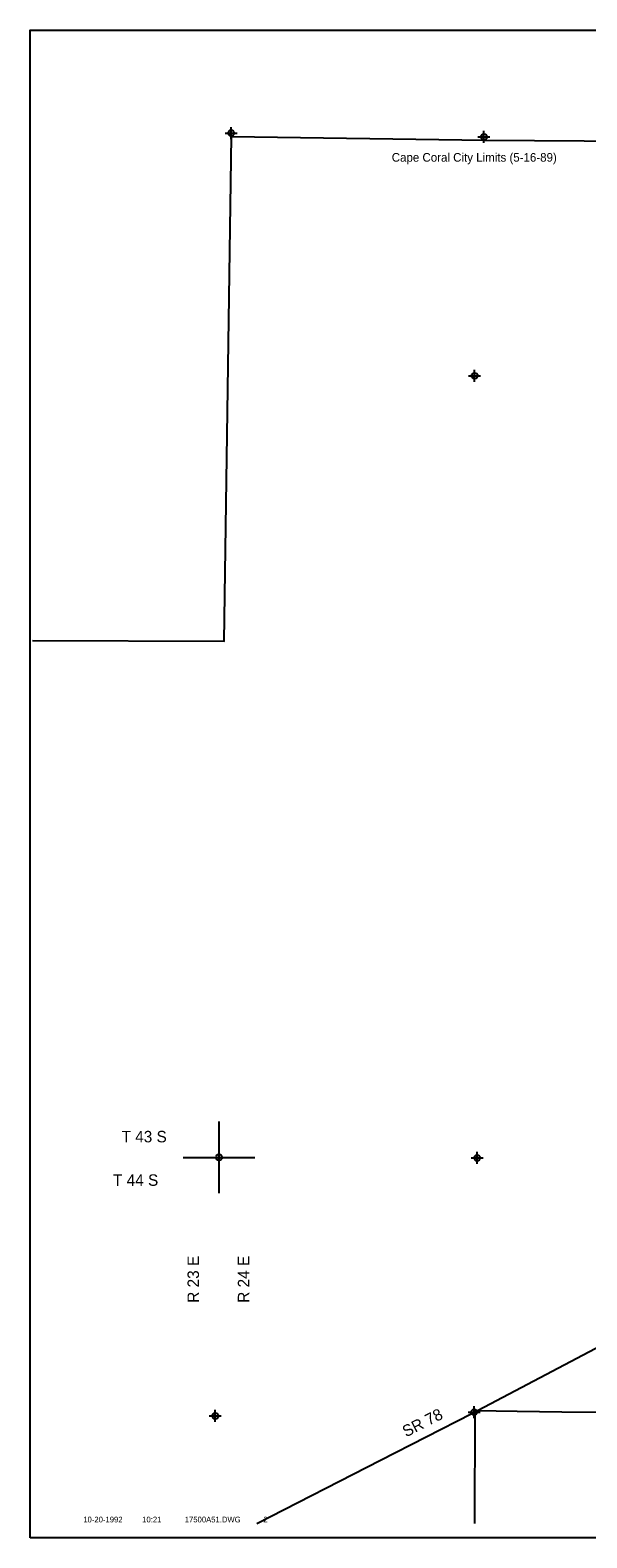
# Model space of a CAD drawing. Extents: x 183292 to 250788, y 844820 to 878152.
# Tile 1 of 6: x 183292 to 194931, y 846652 to 878152. Entities that reach past the tile are written whole.
import ezdxf
from ezdxf.enums import TextEntityAlignment as Align

# ---------------------------------------------------------------- set-up
doc = ezdxf.new("R2010")
doc.units = 0
doc.header["$LTSCALE"] = 800
doc.header["$PDMODE"] = 34
doc.header["$PDSIZE"] = 125
doc.linetypes.add('DASHED', pattern=[0])
doc.layers.get('0').update_dxf_attribs({"linetype": 'CONTINUOUS'})
for name, color, linetype in [('BORDER', 1, 'CONTINUOUS'), ('CITY', 14, 'DASHED'), ('MAJROADS', 9, 'CONTINUOUS'), ('SEC', 2, 'CONTINUOUS'), ('TEXT', 7, 'CONTINUOUS')]:
    doc.layers.add(name, color=color, linetype=linetype)
doc.layers.get('0').off()

# ---------------------------------------------------------------- blocks, each defined once
blk = doc.blocks.new('LOGON')
at = {"color": 0}
blk.add_attdef('DATE', text='', height=1, dxfattribs=at).set_placement((-1.865901, 1.75989), align=Align.RIGHT)
for tag, p in [('TIME', (1.557062, 1.75989)), ('DRAWING', (8.973544, 1.75989)), ('OPERATOR', (22.664488, 1.75989))]:
    blk.add_attdef(tag, p, '', height=1, dxfattribs=at)

msp = doc.modelspace()

# ---------------------------------------------------------------- linework, layer by layer
at = {"layer": 'BORDER', "color": 0}
msp.add_lwpolyline([(183291.594381, 846651.773052), (183291.594381, 878151.773052), (231291.594381, 878151.773052), (231291.594381, 846651.773052)], close=True, dxfattribs=at)
at = {"layer": 'CITY', "color": 0}
msp.add_lwpolyline([(183341.594381, 865398.660981), (187347.770767, 865387.584707), (187499.382255, 875932.229693), (192794.542773, 875851.465528), (197979.462598, 875821.637994)], dxfattribs=at)
at = {"layer": 'MAJROADS', "color": 0}
for points in [[(188029.570162, 846951.773052), (190615.434278, 848276.774947), (192524.916323, 849251.310678), (198077.398017, 852176.233086)], [(192587.909803, 849276.292775), (192580.328726, 846951.773052)], [(192594.844738, 849313.52029), (192594.844738, 849313.52029), (193474.590843, 849298.648807), (194404.611687, 849283.406331), (195661.480168, 849274.131531)]]:
    msp.add_lwpolyline(points, dxfattribs=at)
at = {"layer": 'SEC', "color": 0}
for p in [(187494.303741, 876001.331695), (192779.337, 875921.977541), (192584.331624, 870930.752864), (187242.466292, 854601.1711), (192636.757571, 854588.226154), (187162.46655, 849198.872644), (192574.017248, 849277.972412)]:
    msp.add_point(p, dxfattribs=at)
at = {"layer": 'TEXT', "color": 0}
for points in [[(187242.466292, 853851.1711), (187242.466292, 855351.1711)], [(186492.466292, 854601.1711), (187992.466292, 854601.1711)]]:
    msp.add_lwpolyline(points, dxfattribs=at)

# ---------------------------------------------------------------- block references
at = {"layer": 'TEXT', "color": 0, "xscale": 120, "yscale": 120, "zscale": 120}
msp.add_blockref('LOGON', (185447.633948, 846762.975795), dxfattribs=at).add_auto_attribs({'DATE': '10-20-1992', 'TIME': '10:21', 'OPERATOR': '2', 'DRAWING': '17500A51.DWG'})

# ---------------------------------------------------------------- texts
at = {"layer": 'CITY', "color": 0}
msp.add_text('Cape Coral City Limits (5-16-89)', height=180, dxfattribs=at).set_placement((192576.978429, 875403.946664), align=Align.CENTER)
at = {"layer": 'MAJROADS', "color": 0}
msp.add_text('SR 78', height=240, rotation=27, dxfattribs=at).set_placement((191150.581483, 848749.217502))
at = {"layer": 'TEXT', "color": 0}
for s, p in [('T 43 S ', (186237.789211, 854914.658089)), ('T 43 S ', (186237.789211, 854914.658089)), ('T 44 S', (185969.956218, 854006.175557)), ('T 44 S', (185969.956218, 854006.175557))]:
    msp.add_text(s, height=240, dxfattribs=at).set_placement(p, align=Align.RIGHT)
for s, p in [('R 23 E', (186821.619097, 851563.179836)), ('R 24 E', (187873.625555, 851563.179836))]:
    msp.add_text(s, height=240, rotation=90, dxfattribs=at).set_placement(p)

doc.saveas('drawing.dxf')
